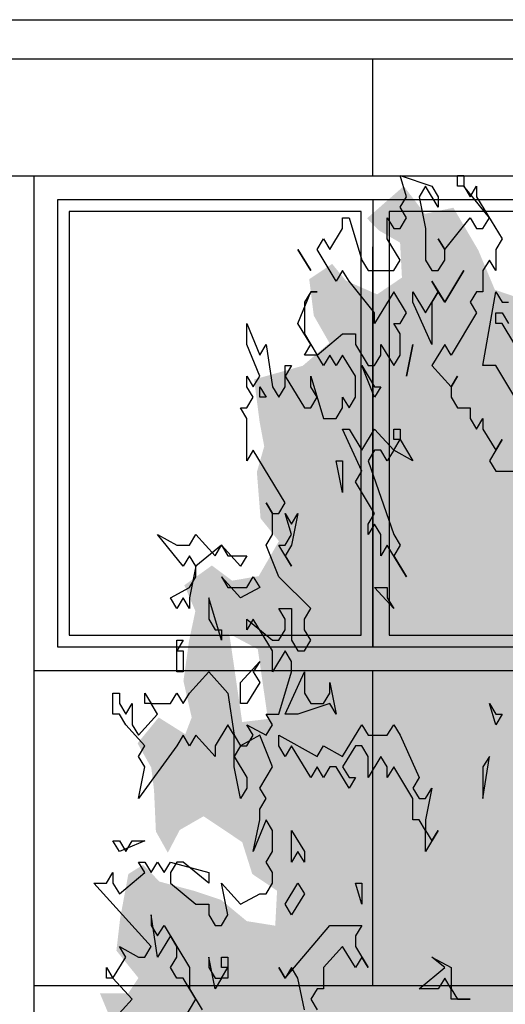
# Model space of a CAD drawing. Extents: x 2 to 315, y 0 to 17.
# Tile 65 of 69: x 297.34 to 299.4, y 7.15 to 11.33. Entities that reach past the tile are written whole.
import ezdxf

# ---------------------------------------------------------------- set-up
doc = ezdxf.new("R2010")
doc.units = 0
doc.header["$MEASUREMENT"] = 0
for name, color, linetype in [('West_Ansicht_3_P_ZE_SYMBOL', 7, 'Continuous'), ('West_Ansicht_3_R_NT_DACH', 7, 'Continuous'), ('West_Ansicht_3_R_NT_FENSTER', 7, 'Continuous'), ('West_Ansicht_3_R_TR_HIDDEN', 7, 'Continuous')]:
    doc.layers.add(name, color=color, linetype=linetype)

msp = doc.modelspace()

# ---------------------------------------------------------------- hatches: boundary and pattern name
at = {"layer": 'West_Ansicht_3_P_ZE_SYMBOL', "linetype": 'Continuous', "lineweight": 18, "ltscale": 1000}
h = msp.add_hatch(color=255, dxfattribs=at)
h.paths.add_polyline_path([(298.4262, 7.4796), (298.3053, 7.499), (298.1961, 7.5894), (298.0791, 7.6282), (297.9348, 7.6669), (297.8646, 7.7379), (297.8022, 7.6992), (297.7671, 7.5093), (297.7515, 7.3737), (297.8451, 7.2575), (297.8022, 7.1929), (297.6813, 7.1929), (297.7242, 7.0896), (297.7866, 7.0379), (297.7788, 6.9346), (297.7632, 6.8571), (297.771, 6.799), (297.8061, 6.6763), (297.7866, 6.5342), (297.8217, 6.3986), (297.7905, 6.2242), (297.9309, 6.1015), (298.0167, 6.0628), (298.1727, 6.0757), (298.3287, 5.9788), (298.3014, 5.8471), (298.3326, 5.5113), (298.4106, 5.5436), (298.5315, 5.3627), (298.59, 5.2788), (298.7187, 5.253), (298.8474, 5.2013), (298.9566, 4.9947), (299.0814, 5.0205), (299.1282, 5.0915), (299.2765, 4.779), (299.3584, 4.4625), (299.4325, 4.1461), (299.4598, 3.9136), (299.4442, 3.6669), (299.5612, 3.7199), (299.6509, 3.6669), (299.757, 3.6669), (299.7726, 3.9136), (299.8428, 4.243), (299.8935, 4.4302), (299.9442, 4.6563), (299.9715, 4.8177), (300.0105, 4.9856), (300.0651, 5.0825), (300.1275, 5.2052), (300.1977, 5.3085), (300.2952, 5.3279), (300.3576, 5.3214), (300.3537, 5.3925), (300.3966, 5.4247), (300.5292, 5.3666), (300.5721, 5.3085), (300.6384, 5.3602), (300.6618, 5.4118), (300.693, 5.3537), (300.6891, 5.2052), (300.7515, 5.386), (300.8139, 5.4958), (300.849, 5.3214), (300.8841, 5.2439), (300.9699, 5.2762), (300.966, 5.4441), (301.0479, 5.4635), (301.1103, 5.4699), (301.1142, 5.6508), (301.1922, 5.6572), (301.2546, 5.6508), (301.2975, 5.767), (301.2429, 5.851), (301.3092, 5.9026), (301.3599, 5.9414), (301.2507, 6.1157), (301.2039, 6.1932), (301.3131, 6.1803), (301.399, 6.2694), (301.3053, 6.3857), (301.2351, 6.4309), (301.2663, 6.5342), (301.3833, 6.489), (301.4556, 6.489), (301.4302, 6.6892), (301.4029, 6.7861), (301.2936, 6.7473), (301.2702, 6.7602), (301.2819, 6.9023), (301.2507, 7.0508), (301.4224, 7.1219), (301.3755, 7.2575), (301.3482, 7.335), (301.3912, 7.477), (301.3951, 7.6837), (301.3287, 7.9291), (301.2, 8.0389), (301.1181, 8.1293), (300.9972, 8.181), (300.8802, 8.1745), (300.7476, 8.1874), (300.7398, 8.2584), (300.8295, 8.2714), (300.8763, 8.2907), (301.0128, 8.3037), (301.0713, 8.3811), (301.1337, 8.5103), (301.1844, 8.6072), (301.2117, 8.7815), (301.2429, 8.9624), (301.1025, 8.859), (300.9933, 8.8461), (300.8958, 8.9171), (301.0752, 9.0076), (301.1103, 9.0786), (301.0479, 9.2271), (300.9036, 9.2), (300.8217, 9.1483), (300.7632, 9.2323), (300.693, 9.3356), (300.5994, 9.2065), (300.5292, 9.1161), (300.4434, 9.0321), (300.4746, 9.2194), (300.615, 9.3292), (300.7203, 9.4196), (300.8373, 9.5035), (300.8841, 9.6779), (300.8451, 9.7618), (300.6969, 9.8006), (300.7164, 9.9427), (300.7008, 10.1106), (300.5877, 10.0847), (300.4668, 10.0137), (300.3888, 9.9814), (300.3225, 10.0395), (300.2367, 10.1235), (300.0885, 10.046), (300.0534, 9.9491), (299.8896, 9.9556), (299.9091, 10.201), (299.8428, 10.2914), (299.7258, 10.1687), (299.679, 10.0718), (299.3591, 10.1816), (299.2889, 10.3495), (299.1829, 10.5303), (299.0619, 10.5045), (298.9722, 10.622), (298.8162, 10.4851), (298.8669, 10.4335), (298.9566, 10.3818), (298.9644, 10.2333), (298.8591, 10.1622), (298.7265, 10.2203), (298.668, 10.2914), (298.5705, 10.2268), (298.59, 10.0718), (298.6563, 9.9556), (298.5432, 9.8587), (298.3365, 9.8006), (298.3599, 9.6198), (298.3794, 9.5164), (298.3482, 9.4067), (298.3638, 9.2103), (298.4418, 9.1135), (298.356, 8.9649), (298.2429, 8.9456), (298.1571, 9.0101), (298.0401, 8.9262), (298.0869, 8.8164), (298.0596, 8.6872), (298.0362, 8.5193), (298.0713, 8.3644), (298.044, 8.2933), (297.9309, 8.3644), (297.8412, 8.2546), (297.8997, 8.1512), (297.9114, 8.0544), (297.9192, 7.88), (297.9699, 7.7896), (298.0206, 7.8865), (298.122, 7.9446), (298.2858, 7.8348), (298.3287, 7.6992), (298.434, 7.6282)], flags=0)
h.paths.add_polyline_path([(299.7484, 5.2762), (299.7016, 5.2439), (299.7172, 4.9081), (299.7211, 4.6304), (299.764, 4.85), (299.8225, 5.0437), (299.8771, 5.302), (299.8576, 5.3408)], flags=0)
h.paths.add_polyline_path([(299.6041, 5.0308), (299.5417, 5.2698), (299.4598, 5.4118), (299.4286, 5.3602), (299.4013, 5.2504), (299.3935, 4.9985), (299.3935, 4.7596), (299.452, 4.4884), (299.5066, 4.2559), (299.5768, 3.9394), (299.6041, 4.2752), (299.6236, 4.7725)], flags=0)
h.paths.add_polyline_path([(298.1298, 6.5704), (297.9972, 6.7189), (297.9504, 6.8287), (298.2, 6.8093), (298.2546, 6.6995)], flags=0)
h.paths.add_polyline_path([(298.3521, 8.655), (298.2312, 8.7195), (298.2858, 8.345), (298.395, 8.3579)], flags=0)

# ---------------------------------------------------------------- linework, layer by layer
at = {"layer": 'West_Ansicht_3_P_ZE_SYMBOL', "linetype": 'Continuous', "ltscale": 1000}
for p, q in [((298.9835, 10.5771), (298.9564, 10.6669)), ((298.9564, 10.6669), (299.0919, 10.622)), ((299.2003, 10.622), (299.2003, 10.6669)), ((299.2003, 10.6669), (299.2274, 10.6669)), ((299.2274, 10.6669), (299.2274, 10.622)), ((299.0648, 10.622), (299.0377, 10.5771)), ((299.119, 10.5323), (299.0648, 10.622)), ((299.0919, 10.622), (299.119, 10.5771)), ((299.2274, 10.622), (299.2003, 10.622)), ((299.3358, 10.4874), (299.2274, 10.622)), ((299.2274, 10.622), (299.2545, 10.5771)), ((299.2545, 10.5771), (299.2816, 10.622)), ((299.2816, 10.622), (299.2816, 10.5771)), ((298.9564, 10.5323), (298.9835, 10.5771)), ((299.0377, 10.5771), (299.0648, 10.4425)), ((299.119, 10.5771), (299.119, 10.5323)), ((299.2816, 10.5771), (299.39, 10.3977)), ((298.9835, 10.4874), (298.9564, 10.5323)), ((298.7125, 10.4425), (298.7125, 10.4874)), ((298.7125, 10.4874), (298.7396, 10.4874)), ((298.7396, 10.4874), (298.7938, 10.3079)), ((298.9022, 10.3977), (298.9022, 10.4874)), ((298.9022, 10.4874), (298.9293, 10.4425)), ((298.9564, 10.4425), (298.9835, 10.4874)), ((299.1461, 10.3528), (299.2545, 10.4874)), ((299.2545, 10.4874), (299.2816, 10.4425)), ((299.3087, 10.4425), (299.3358, 10.4874)), ((298.6583, 10.3528), (298.7125, 10.4425)), ((298.9293, 10.4425), (298.9564, 10.4425)), ((299.0648, 10.4425), (299.0648, 10.3079)), ((299.2816, 10.4425), (299.3087, 10.4425)), ((298.6041, 10.3528), (298.6312, 10.3977)), ((298.6312, 10.3977), (298.6583, 10.3528)), ((298.9564, 10.3079), (298.9022, 10.3977)), ((299.1461, 10.3528), (299.119, 10.3977)), ((299.119, 10.3977), (299.1461, 10.3528)), ((299.39, 10.3977), (299.3629, 10.3528)), ((298.5228, 10.3528), (298.577, 10.263)), ((298.577, 10.263), (298.5228, 10.3528)), ((298.6854, 10.2182), (298.6041, 10.3528)), ((299.1461, 10.3079), (299.1461, 10.3528)), ((299.3629, 10.3528), (299.3629, 10.263)), ((298.7938, 10.3079), (298.8209, 10.263)), ((298.9293, 10.263), (298.9564, 10.3079)), ((299.0648, 10.3079), (299.0919, 10.263)), ((299.119, 10.263), (299.1461, 10.3079)), ((299.3358, 10.3079), (299.3087, 10.263)), ((299.3629, 10.263), (299.3358, 10.3079)), ((298.7125, 10.263), (298.6854, 10.2182)), ((298.7396, 10.2182), (298.7125, 10.263)), ((298.8209, 10.263), (298.9293, 10.263)), ((299.0919, 10.263), (299.119, 10.263)), ((299.1461, 10.1284), (299.2274, 10.263)), ((299.2274, 10.263), (299.1461, 10.1284)), ((299.3087, 10.263), (299.3087, 10.1733)), ((298.848, 10.0836), (298.7396, 10.2182)), ((299.119, 10.1733), (299.0919, 10.2182)), ((299.0919, 10.2182), (299.1461, 10.1284)), ((298.5228, 10.0387), (298.577, 10.1733)), ((298.577, 10.1733), (298.5499, 10.1284)), ((298.577, 10.1733), (298.6041, 10.1733)), ((298.6041, 10.1733), (298.577, 10.1733)), ((298.9293, 10.1733), (298.848, 10.0387)), ((298.9835, 10.0836), (298.9293, 10.1733)), ((299.0106, 10.1284), (299.0106, 10.1733)), ((299.0106, 10.1733), (299.0648, 10.0836)), ((299.0648, 10.0836), (299.119, 10.1733)), ((299.119, 10.1733), (299.0919, 10.1284)), ((299.1461, 10.1284), (299.119, 10.1733)), ((299.2816, 10.1733), (299.2545, 10.1284)), ((299.3087, 10.1733), (299.2816, 10.1733)), ((299.3087, 9.8592), (299.3629, 10.1733)), ((299.3629, 10.1733), (299.39, 10.1284)), ((298.5499, 10.1284), (298.5499, 9.9938)), ((299.0919, 9.9489), (299.0106, 10.1284)), ((299.0919, 10.1284), (299.0919, 9.9489)), ((299.2545, 10.1284), (299.2816, 10.0836)), ((299.39, 10.1284), (299.4171, 10.1284)), ((298.848, 10.0387), (298.848, 10.0836)), ((298.9564, 10.0387), (298.9835, 10.0836)), ((299.2816, 10.0836), (299.1732, 9.9041)), ((299.3629, 10.0387), (299.3629, 10.0836)), ((299.3629, 10.0836), (299.39, 10.0836)), ((299.39, 10.0836), (299.4171, 10.0387)), ((298.306, 9.9489), (298.306, 10.0387)), ((298.306, 10.0387), (298.3602, 9.9041)), ((298.577, 9.9489), (298.5228, 10.0387)), ((298.9564, 9.9938), (298.9293, 10.0387)), ((298.9293, 10.0387), (298.9564, 10.0387)), ((299.39, 10.0387), (299.3629, 10.0387)), ((299.4984, 9.8592), (299.39, 10.0387)), ((298.5499, 9.9938), (298.6041, 9.9041)), ((298.6041, 9.9041), (298.7125, 9.9938)), ((298.7125, 9.9938), (298.7667, 9.9938)), ((298.7667, 9.9938), (298.7667, 9.9489)), ((298.9564, 9.9041), (298.9564, 9.9938)), ((298.3602, 9.8143), (298.306, 9.9489)), ((298.3602, 9.9041), (298.3873, 9.9489)), ((298.3873, 9.9489), (298.4144, 9.7695)), ((298.5499, 9.9041), (298.577, 9.9489)), ((298.7667, 9.9489), (298.8209, 9.8592)), ((298.8751, 9.9041), (298.8751, 9.9489)), ((298.8751, 9.9489), (298.9293, 9.8592)), ((299.0106, 9.9489), (298.9835, 9.8143)), ((298.9835, 9.8143), (299.0106, 9.9489)), ((299.1461, 9.9489), (299.0919, 9.8592)), ((299.1732, 9.9041), (299.1461, 9.9489)), ((298.6041, 9.9041), (298.5499, 9.9041)), ((298.6312, 9.8592), (298.6041, 9.9041)), ((298.6583, 9.9041), (298.6312, 9.8592)), ((298.6854, 9.8592), (298.6583, 9.9041)), ((298.7125, 9.9041), (298.6854, 9.8592)), ((298.7667, 9.8143), (298.7125, 9.9041)), ((298.848, 9.8592), (298.8751, 9.9041)), ((298.9293, 9.8592), (298.9564, 9.9041)), ((298.4686, 9.7695), (298.4686, 9.8592)), ((298.4686, 9.8592), (298.4957, 9.8592)), ((298.4957, 9.8592), (298.4686, 9.8143)), ((298.848, 9.7246), (298.7938, 9.8592)), ((298.7938, 9.8592), (298.848, 9.7695)), ((298.8209, 9.8592), (298.848, 9.8592)), ((299.0919, 9.8592), (299.1732, 9.7695)), ((299.3629, 9.8592), (299.3087, 9.8592)), ((299.4442, 9.7246), (299.3629, 9.8592)), ((298.306, 9.7695), (298.306, 9.8143)), ((298.306, 9.8143), (298.3331, 9.7695)), ((298.3331, 9.7695), (298.3602, 9.8143)), ((298.4686, 9.8143), (298.5499, 9.6797)), ((298.577, 9.7695), (298.577, 9.8143)), ((298.577, 9.8143), (298.6312, 9.6348)), ((298.7667, 9.7246), (298.7667, 9.8143)), ((299.1732, 9.7695), (299.2003, 9.8143)), ((299.2003, 9.8143), (299.1732, 9.7695)), ((298.3331, 9.7246), (298.306, 9.7695)), ((298.3602, 9.7246), (298.3602, 9.7695)), ((298.3602, 9.7695), (298.3873, 9.7246)), ((298.4144, 9.7695), (298.4415, 9.7246)), ((298.4415, 9.7246), (298.4686, 9.7695)), ((298.6041, 9.7246), (298.577, 9.7695)), ((298.8751, 9.7695), (298.848, 9.7246)), ((298.848, 9.7695), (298.8751, 9.7695)), ((299.1732, 9.7695), (299.1732, 9.7246)), ((298.306, 9.6797), (298.3331, 9.7246)), ((298.3873, 9.7246), (298.3602, 9.7246)), ((298.577, 9.6797), (298.6041, 9.7246)), ((298.7125, 9.6797), (298.7125, 9.7246)), ((298.7125, 9.7246), (298.7396, 9.6797)), ((298.7396, 9.6797), (298.7667, 9.7246)), ((299.1732, 9.7246), (299.2003, 9.6797)), ((298.306, 9.6348), (298.2789, 9.6797)), ((298.2789, 9.6797), (298.306, 9.6797)), ((298.5499, 9.6797), (298.577, 9.6797)), ((298.6854, 9.6348), (298.7125, 9.6797)), ((299.2003, 9.6797), (299.2545, 9.6797)), ((299.2545, 9.6797), (299.2545, 9.6348)), ((298.306, 9.4553), (298.306, 9.6348)), ((298.6312, 9.6348), (298.6854, 9.6348)), ((299.2545, 9.6348), (299.2816, 9.59)), ((299.2816, 9.59), (299.3087, 9.6348)), ((299.3087, 9.6348), (299.3087, 9.59)), ((298.7938, 9.4105), (298.7125, 9.59)), ((298.7125, 9.59), (298.7396, 9.59)), ((298.7396, 9.59), (298.7938, 9.5002)), ((298.7938, 9.5002), (298.848, 9.59)), ((298.848, 9.59), (298.9293, 9.5002)), ((298.9293, 9.5451), (298.9293, 9.59)), ((298.9293, 9.59), (298.9564, 9.59)), ((298.9564, 9.59), (298.9564, 9.5451)), ((299.3087, 9.59), (299.3629, 9.5002)), ((298.9293, 9.5002), (298.9564, 9.5451)), ((298.9564, 9.5451), (298.9293, 9.5451)), ((298.9564, 9.5451), (299.0106, 9.4553)), ((299.39, 9.5451), (299.3358, 9.4553)), ((299.3629, 9.5002), (299.39, 9.5451)), ((298.3331, 9.5002), (298.306, 9.4553)), ((298.4686, 9.2759), (298.3331, 9.5002)), ((298.848, 9.5002), (298.8209, 9.4553)), ((298.8751, 9.5002), (298.848, 9.5002)), ((298.9022, 9.4553), (298.8751, 9.5002)), ((298.9293, 9.5002), (298.9022, 9.4553)), ((299.0106, 9.4553), (298.9293, 9.5002)), ((298.7125, 9.3207), (298.6854, 9.4553)), ((298.6854, 9.4553), (298.7125, 9.4553)), ((298.7125, 9.4553), (298.7125, 9.3207)), ((298.8209, 9.4553), (298.9293, 9.1412)), ((299.3358, 9.4553), (299.3629, 9.4105)), ((298.7667, 9.3656), (298.7938, 9.4105)), ((299.3629, 9.4105), (299.4442, 9.4105)), ((298.848, 9.231), (298.7667, 9.3656)), ((298.4144, 9.231), (298.3873, 9.2759)), ((298.3873, 9.2759), (298.4144, 9.231)), ((298.4415, 9.231), (298.4686, 9.2759)), ((298.4144, 9.1412), (298.4144, 9.231)), ((298.4144, 9.231), (298.4415, 9.231)), ((298.4957, 9.1412), (298.4686, 9.231)), ((298.4686, 9.231), (298.4957, 9.1861)), ((298.5228, 9.231), (298.4957, 9.0964)), ((298.4957, 9.1861), (298.5228, 9.231)), ((298.8209, 9.1861), (298.848, 9.231)), ((298.848, 9.1861), (298.8209, 9.1412)), ((298.8209, 9.1412), (298.8209, 9.1861)), ((298.8751, 9.1412), (298.848, 9.1861)), ((298.035, 9.0066), (297.9265, 9.1412)), ((297.9265, 9.1412), (298.0079, 9.0964)), ((298.0621, 9.0964), (298.0892, 9.1412)), ((298.0892, 9.1412), (298.1705, 9.0515)), ((298.3873, 9.0964), (298.4144, 9.1412)), ((298.4686, 9.0964), (298.4957, 9.1412)), ((298.8751, 9.0515), (298.8751, 9.1412)), ((298.9293, 9.1412), (298.9564, 9.0964)), ((298.0079, 9.0964), (298.0621, 9.0964)), ((298.1976, 9.0964), (298.0892, 9.0066)), ((298.1705, 9.0515), (298.1976, 9.0964)), ((298.1976, 9.0964), (298.2247, 9.0515)), ((298.2789, 9.0066), (298.1976, 9.0964)), ((298.4415, 8.9618), (298.3873, 9.0964)), ((298.4957, 9.0066), (298.4415, 9.0964)), ((298.4415, 9.0964), (298.4686, 9.0964)), ((298.4957, 9.0964), (298.4686, 9.0515)), ((298.9022, 9.0964), (298.8751, 9.0515)), ((298.9835, 8.9618), (298.9022, 9.0964)), ((298.9564, 9.0964), (298.9293, 9.0515)), ((298.0621, 9.0515), (298.035, 9.0066)), ((298.0892, 9.0066), (298.0621, 9.0515)), ((298.2247, 9.0515), (298.306, 9.0515)), ((298.306, 9.0515), (298.2789, 9.0066)), ((298.4686, 9.0515), (298.4957, 9.0066)), ((298.9293, 9.0515), (298.9835, 8.9618)), ((298.0892, 9.0066), (298.0621, 8.872)), ((298.0892, 8.9618), (298.0892, 9.0066)), ((298.0621, 8.9169), (298.0892, 8.9618)), ((298.2789, 8.872), (298.1976, 8.9618)), ((298.1976, 8.9618), (298.2247, 8.9169)), ((298.306, 8.9169), (298.3331, 8.9618)), ((298.3331, 8.9618), (298.3602, 8.9169)), ((298.577, 8.8271), (298.4415, 8.9618)), ((297.9808, 8.872), (298.0621, 8.9169)), ((298.2247, 8.9169), (298.306, 8.9169)), ((298.3602, 8.9169), (298.2789, 8.872)), ((298.9293, 8.8271), (298.848, 8.9169)), ((298.848, 8.9169), (298.9022, 8.9169)), ((298.9022, 8.9169), (298.9022, 8.872)), ((298.0079, 8.8271), (297.9808, 8.872)), ((298.035, 8.872), (298.0079, 8.8271)), ((298.0621, 8.8271), (298.035, 8.872)), ((298.0621, 8.872), (298.0621, 8.8271)), ((298.1976, 8.6925), (298.1434, 8.872)), ((298.1434, 8.872), (298.1434, 8.7823)), ((298.9022, 8.872), (298.9293, 8.8271)), ((298.4686, 8.7823), (298.4415, 8.8271)), ((298.4415, 8.8271), (298.4957, 8.8271)), ((298.4957, 8.8271), (298.4957, 8.6925)), ((298.5499, 8.7823), (298.577, 8.8271)), ((298.1434, 8.7823), (298.1705, 8.7374)), ((298.3331, 8.7823), (298.306, 8.7374)), ((298.306, 8.7374), (298.306, 8.7823)), ((298.306, 8.7823), (298.4144, 8.6925)), ((298.4144, 8.6477), (298.3331, 8.7823)), ((298.4686, 8.7374), (298.4686, 8.7823)), ((298.5499, 8.7374), (298.5499, 8.7823)), ((298.1705, 8.7374), (298.1976, 8.7374)), ((298.1976, 8.7374), (298.1976, 8.6925)), ((298.4415, 8.6925), (298.4686, 8.7374)), ((298.577, 8.6925), (298.5499, 8.7374)), ((298.0079, 8.5579), (298.0079, 8.6925)), ((298.0079, 8.6925), (298.035, 8.6925)), ((298.035, 8.6925), (298.0079, 8.6477)), ((298.4144, 8.6925), (298.4415, 8.6925)), ((298.4957, 8.6925), (298.5228, 8.6477)), ((298.5499, 8.6477), (298.577, 8.6925)), ((298.0079, 8.6477), (298.035, 8.6477)), ((298.035, 8.6477), (298.035, 8.5579)), ((298.4686, 8.6477), (298.4144, 8.5579)), ((298.4144, 8.5579), (298.4144, 8.6477)), ((298.4957, 8.6028), (298.4686, 8.6477)), ((298.5228, 8.6477), (298.5499, 8.6477)), ((298.2789, 8.513), (298.3602, 8.6028)), ((298.3602, 8.6028), (298.3331, 8.5579)), ((298.4957, 8.5579), (298.4957, 8.6028)), ((298.035, 8.5579), (298.0079, 8.5579)), ((298.0621, 8.4682), (298.1434, 8.5579)), ((298.1434, 8.5579), (298.2247, 8.4682)), ((298.3331, 8.5579), (298.3602, 8.513)), ((298.4415, 8.3784), (298.4957, 8.5579)), ((298.4686, 8.3784), (298.5499, 8.5579)), ((298.5499, 8.5579), (298.5499, 8.4682)), ((298.2789, 8.4233), (298.2789, 8.513)), ((298.3602, 8.513), (298.306, 8.4233)), ((298.6583, 8.4682), (298.6583, 8.513)), ((298.6583, 8.513), (298.6854, 8.3784)), ((297.7368, 8.3784), (297.7368, 8.4682)), ((297.7368, 8.4682), (297.7639, 8.4682)), ((297.7639, 8.4682), (297.7639, 8.4233)), ((297.8723, 8.4233), (297.8723, 8.4682)), ((297.8723, 8.4682), (297.8994, 8.4233)), ((297.9808, 8.4233), (298.0079, 8.4682)), ((298.0079, 8.4682), (298.035, 8.4233)), ((298.035, 8.4233), (298.0621, 8.4682)), ((298.2247, 8.4682), (298.2518, 8.2887)), ((298.5499, 8.4682), (298.577, 8.4233)), ((298.6312, 8.4233), (298.6583, 8.4682)), ((297.7639, 8.4233), (297.791, 8.3784)), ((297.791, 8.3784), (297.8181, 8.4233)), ((297.8181, 8.4233), (297.8181, 8.3336)), ((297.8994, 8.4233), (297.8723, 8.4233)), ((297.9265, 8.3784), (297.8994, 8.4233)), ((297.8994, 8.4233), (297.9808, 8.4233)), ((298.306, 8.4233), (298.2789, 8.4233)), ((298.6583, 8.4233), (298.5228, 8.3784)), ((298.577, 8.4233), (298.6312, 8.4233)), ((298.6854, 8.3784), (298.6583, 8.4233)), ((299.3629, 8.3336), (299.3358, 8.4233)), ((299.3358, 8.4233), (299.3629, 8.3784)), ((297.7639, 8.3784), (297.7368, 8.3784)), ((297.791, 8.3336), (297.7639, 8.3784)), ((297.8452, 8.2887), (297.9265, 8.3784)), ((298.4144, 8.3336), (298.3873, 8.3784)), ((298.3873, 8.3784), (298.4415, 8.3784)), ((298.5228, 8.3784), (298.4686, 8.3784)), ((299.39, 8.3784), (299.3629, 8.3336)), ((299.3629, 8.3784), (299.39, 8.3784)), ((297.8723, 8.2438), (297.791, 8.3336)), ((297.8181, 8.3336), (297.8452, 8.2887)), ((298.2247, 8.3336), (298.1705, 8.2438)), ((298.2518, 8.2887), (298.2247, 8.3336)), ((298.3331, 8.2887), (298.306, 8.3336)), ((298.306, 8.3336), (298.3873, 8.2887)), ((298.3873, 8.2887), (298.4144, 8.3336)), ((298.7125, 8.1989), (298.7938, 8.3336)), ((298.7938, 8.3336), (298.8209, 8.2887)), ((298.9022, 8.2887), (298.9293, 8.3336)), ((298.9293, 8.3336), (298.9564, 8.2887)), ((298.035, 8.2887), (298.0079, 8.2438)), ((298.0621, 8.2438), (298.035, 8.2887)), ((298.0892, 8.2887), (298.0621, 8.2438)), ((298.1705, 8.1989), (298.0892, 8.2887)), ((298.2518, 8.1541), (298.2518, 8.2887)), ((298.2518, 8.2887), (298.2789, 8.2438)), ((298.3602, 8.2887), (298.2789, 8.2438)), ((298.306, 8.2438), (298.3331, 8.2887)), ((298.4144, 8.1541), (298.3602, 8.2887)), ((298.4415, 8.2438), (298.4415, 8.2887)), ((298.4415, 8.2887), (298.6041, 8.1989)), ((298.8209, 8.2887), (298.9022, 8.2887)), ((298.9564, 8.2887), (299.0377, 8.1092)), ((298.0079, 8.2438), (297.8452, 8.0195)), ((297.8452, 8.1989), (297.8723, 8.2438)), ((298.1705, 8.2438), (298.1705, 8.1989)), ((298.2789, 8.2438), (298.2518, 8.1989)), ((298.2789, 8.2438), (298.306, 8.2438)), ((298.4686, 8.1989), (298.4415, 8.2438)), ((298.4957, 8.2438), (298.4686, 8.1989)), ((298.577, 8.1092), (298.4957, 8.2438)), ((298.6041, 8.1989), (298.6312, 8.2438)), ((298.6312, 8.2438), (298.7125, 8.1989)), ((298.7667, 8.2438), (298.7125, 8.1541)), ((298.7938, 8.2438), (298.7667, 8.2438)), ((298.8209, 8.1989), (298.7938, 8.2438)), ((297.8723, 8.1541), (297.8452, 8.1989)), ((298.2518, 8.1989), (298.306, 8.1092)), ((298.8751, 8.1989), (298.8209, 8.1092)), ((298.8209, 8.1092), (298.8209, 8.1989)), ((298.9022, 8.1541), (298.8751, 8.1989)), ((299.3087, 8.0195), (299.3358, 8.1989)), ((299.3358, 8.1989), (299.3087, 8.1541)), ((297.8452, 8.0195), (297.8723, 8.1541)), ((298.2789, 8.0195), (298.2518, 8.1541)), ((298.3602, 8.0643), (298.4144, 8.1541)), ((298.6041, 8.1541), (298.577, 8.1092)), ((298.6312, 8.1092), (298.6041, 8.1541)), ((298.6583, 8.1541), (298.6312, 8.1092)), ((298.6854, 8.1541), (298.6583, 8.1541)), ((298.7396, 8.0643), (298.6854, 8.1541)), ((298.7125, 8.1541), (298.7396, 8.1092)), ((298.9293, 8.1541), (298.9022, 8.1092)), ((298.9022, 8.1092), (298.9022, 8.1541)), ((299.0106, 8.0195), (298.9293, 8.1541)), ((299.3087, 8.1541), (299.3087, 8.0195)), ((298.306, 8.1092), (298.306, 8.0643)), ((298.7396, 8.1092), (298.7667, 8.1092)), ((298.7667, 8.1092), (298.7396, 8.0643)), ((299.0377, 8.1092), (299.0106, 8.0643)), ((298.306, 8.0643), (298.2789, 8.0195)), ((298.3873, 8.0195), (298.3602, 8.0643)), ((299.0106, 8.0643), (299.0377, 8.0195)), ((299.0648, 8.0195), (299.0919, 8.0643)), ((299.0919, 8.0643), (299.0648, 7.9297)), ((298.3602, 7.9746), (298.3873, 8.0195)), ((299.0106, 7.9297), (299.0106, 8.0195)), ((299.0377, 8.0195), (299.0648, 8.0195)), ((298.3602, 7.9297), (298.3602, 7.9746)), ((298.3873, 7.9297), (298.3331, 7.7951)), ((298.3331, 7.7951), (298.3602, 7.9297)), ((298.4144, 7.8848), (298.3873, 7.9297)), ((299.0377, 7.9297), (299.0106, 7.9297)), ((299.0648, 7.8848), (299.0377, 7.9297)), ((299.0648, 7.9297), (299.0648, 7.8848)), ((298.4144, 7.7951), (298.4144, 7.8848)), ((298.4957, 7.7502), (298.4957, 7.8848)), ((298.4957, 7.8848), (298.5499, 7.7951)), ((299.0648, 7.8848), (299.0919, 7.84)), ((299.119, 7.8848), (299.0648, 7.7951)), ((299.0648, 7.7951), (299.0648, 7.8848)), ((299.0919, 7.84), (299.119, 7.8848)), ((297.7639, 7.7951), (297.7368, 7.84)), ((297.7368, 7.84), (297.7639, 7.84)), ((297.8723, 7.84), (297.7639, 7.7951)), ((297.7639, 7.84), (297.791, 7.7951)), ((297.791, 7.7951), (297.8181, 7.84)), ((297.8181, 7.84), (297.8723, 7.84)), ((298.3873, 7.7502), (298.4144, 7.7951)), ((298.5228, 7.7951), (298.4957, 7.7502)), ((298.5499, 7.7502), (298.5228, 7.7951)), ((298.5499, 7.7951), (298.5499, 7.7502)), ((297.8723, 7.7053), (297.8452, 7.7502)), ((297.8452, 7.7502), (297.8723, 7.7502)), ((297.8723, 7.7502), (297.8994, 7.7053)), ((297.8994, 7.7053), (297.9265, 7.7502)), ((297.9265, 7.7502), (297.9537, 7.7053)), ((297.9537, 7.7053), (297.9808, 7.7502)), ((297.9808, 7.7502), (298.1434, 7.7053)), ((298.0079, 7.7502), (297.9808, 7.7053)), ((298.035, 7.7502), (298.0079, 7.7502)), ((298.1434, 7.6605), (298.035, 7.7502)), ((298.4144, 7.7053), (298.3873, 7.7502)), ((297.7097, 7.6605), (297.7368, 7.7053)), ((297.7368, 7.7053), (297.7368, 7.6605)), ((297.7639, 7.6156), (297.8723, 7.7053)), ((297.9808, 7.7053), (297.9808, 7.6605)), ((298.1434, 7.7053), (298.1434, 7.6605)), ((298.4144, 7.6605), (298.4144, 7.7053)), ((297.8994, 7.3912), (297.6555, 7.6605)), ((297.6555, 7.6605), (297.7097, 7.6605)), ((297.7368, 7.6605), (297.7639, 7.6156)), ((297.9808, 7.6605), (298.0892, 7.5707)), ((298.2247, 7.5259), (298.1976, 7.6605)), ((298.1976, 7.6605), (298.2789, 7.5707)), ((298.3873, 7.6156), (298.4144, 7.6605)), ((298.4686, 7.5707), (298.5228, 7.6605)), ((298.5228, 7.6605), (298.5499, 7.6156)), ((298.7938, 7.5707), (298.7667, 7.6605)), ((298.7667, 7.6605), (298.7938, 7.6605)), ((298.7938, 7.6605), (298.7938, 7.5707)), ((298.2789, 7.5707), (298.3602, 7.6156)), ((298.3602, 7.6156), (298.3873, 7.6156)), ((298.5499, 7.6156), (298.4957, 7.5259)), ((298.0892, 7.5707), (298.1434, 7.5707)), ((298.1434, 7.5707), (298.1434, 7.5259)), ((298.4957, 7.5259), (298.4686, 7.5707)), ((297.9265, 7.3464), (297.8994, 7.5259)), ((297.8994, 7.5259), (297.8994, 7.481)), ((298.1434, 7.5259), (298.1705, 7.481)), ((298.1976, 7.481), (298.2247, 7.5259)), ((297.8994, 7.481), (297.9265, 7.4361)), ((297.9265, 7.4361), (297.9537, 7.481)), ((297.9537, 7.481), (298.0621, 7.3015)), ((298.1705, 7.481), (298.1976, 7.481)), ((298.4686, 7.2566), (298.6583, 7.481)), ((298.6583, 7.481), (298.7938, 7.481)), ((298.7938, 7.481), (298.7667, 7.4361)), ((297.9808, 7.4361), (297.9265, 7.3464)), ((298.0079, 7.3912), (297.9808, 7.4361)), ((298.7667, 7.4361), (298.7667, 7.3912)), ((297.791, 7.3464), (297.7639, 7.3912)), ((297.7639, 7.3912), (297.8452, 7.3464)), ((297.8723, 7.3464), (297.8994, 7.3912)), ((298.0079, 7.3464), (298.0079, 7.3912)), ((298.7125, 7.3912), (298.6312, 7.3015)), ((298.7667, 7.3015), (298.7125, 7.3912)), ((298.7667, 7.3912), (298.8209, 7.3015)), ((297.7368, 7.2566), (297.791, 7.3464)), ((297.8452, 7.3464), (297.8723, 7.3464)), ((297.9808, 7.3015), (298.0079, 7.3464)), ((298.1705, 7.2118), (298.1434, 7.3464)), ((298.1434, 7.3464), (298.1434, 7.3015)), ((298.1976, 7.3015), (298.1976, 7.3464)), ((298.1976, 7.3464), (298.2247, 7.3464)), ((298.2247, 7.3464), (298.2247, 7.2566)), ((298.7938, 7.3464), (298.7667, 7.3015)), ((298.8209, 7.3015), (298.7938, 7.3464)), ((299.1461, 7.3015), (299.0919, 7.3464)), ((299.0919, 7.3464), (299.1732, 7.3015)), ((297.7097, 7.2566), (297.7097, 7.3015)), ((297.7097, 7.3015), (297.7368, 7.2566)), ((298.0079, 7.2566), (297.9808, 7.3015)), ((298.0621, 7.3015), (298.0621, 7.2118)), ((298.1434, 7.3015), (298.1705, 7.2566)), ((298.1976, 7.2566), (298.2247, 7.3015)), ((298.2247, 7.3015), (298.1976, 7.3015)), ((298.4686, 7.2566), (298.4415, 7.3015)), ((298.4415, 7.3015), (298.4686, 7.2566)), ((298.4957, 7.3015), (298.4686, 7.2566)), ((298.5228, 7.2566), (298.4957, 7.3015)), ((298.6312, 7.3015), (298.6312, 7.2118)), ((299.0377, 7.2118), (299.1461, 7.3015)), ((299.1732, 7.3015), (299.1732, 7.2118)), ((297.7368, 7.2566), (297.7097, 7.2566)), ((297.8181, 7.1669), (297.7368, 7.2566)), ((298.035, 7.2566), (298.0079, 7.2566)), ((298.0892, 7.1669), (298.035, 7.2566)), ((298.1705, 7.2566), (298.1976, 7.2566)), ((298.1976, 7.2566), (298.1705, 7.2118)), ((298.2247, 7.2566), (298.1976, 7.2566)), ((298.5499, 7.122), (298.5228, 7.2566)), ((299.1461, 7.2566), (299.119, 7.2118)), ((299.1732, 7.2118), (299.1461, 7.2566)), ((298.0621, 7.2118), (298.1163, 7.122)), ((298.6041, 7.2118), (298.577, 7.1669)), ((298.6312, 7.2118), (298.6041, 7.2118)), ((299.119, 7.2118), (299.0377, 7.2118)), ((299.1732, 7.2118), (299.2003, 7.1669)), ((299.1732, 7.1669), (299.1732, 7.2118)), ((297.7368, 7.0771), (297.8181, 7.1669)), ((298.035, 7.0771), (298.0892, 7.1669)), ((298.577, 7.1669), (298.6041, 7.122)), ((299.2545, 7.1669), (299.1732, 7.1669)), ((299.2003, 7.1669), (299.2545, 7.1669))]:
    msp.add_line(p, q, dxfattribs=at)
at = {"layer": 'West_Ansicht_3_R_NT_DACH', "linetype": 'Continuous', "ltscale": 1000}
for p, q in [((283.9642, 11.3292), (306.5755, 11.3292)), ((283.9642, 11.1627), (306.5755, 11.1627))]:
    msp.add_line(p, q, dxfattribs=at)
at = {"layer": 'West_Ansicht_3_R_NT_FENSTER', "linetype": 'Continuous', "ltscale": 1000}
for p, q in [((297.4006, 10.6643), (297.4006, 8.5643)), ((301.6606, 10.6643), (297.4006, 10.6643)), ((297.5006, 10.5643), (297.5006, 8.6643)), ((298.8406, 10.5643), (297.5006, 10.5643)), ((298.8406, 10.5643), (298.8406, 8.6643)), ((300.2206, 10.5643), (298.8406, 10.5643)), ((298.7906, 10.5143), (297.5506, 10.5143)), ((297.5506, 10.5143), (297.5506, 8.7143)), ((298.7906, 8.7143), (298.7906, 10.5143)), ((300.1506, 10.5143), (298.9106, 10.5143)), ((298.9106, 10.5143), (298.9106, 8.7143)), ((298.8406, 8.6643), (298.8406, 10.3643)), ((297.5506, 8.7143), (298.7906, 8.7143)), ((298.9106, 8.7143), (300.1506, 8.7143)), ((297.5006, 8.6643), (298.8406, 8.6643)), ((298.8406, 8.6643), (300.2206, 8.6643)), ((297.4006, 8.5643), (301.6606, 8.5643)), ((301.6606, 7.2243), (297.4006, 7.2243)), ((297.4006, 7.2243), (297.4006, 5.3243))]:
    msp.add_line(p, q, dxfattribs=at)
at = {"layer": 'West_Ansicht_3_R_TR_HIDDEN', "linetype": 'Continuous', "ltscale": 1000}
for p, q in [((298.8406, 10.6643), (298.8406, 11.1627)), ((306.1606, 10.6643), (283.9006, 10.6643)), ((297.4006, 10.6643), (297.4006, 3.6093)), ((298.8406, 7.2243), (298.8406, 8.5643))]:
    msp.add_line(p, q, dxfattribs=at)

doc.saveas('drawing.dxf')
